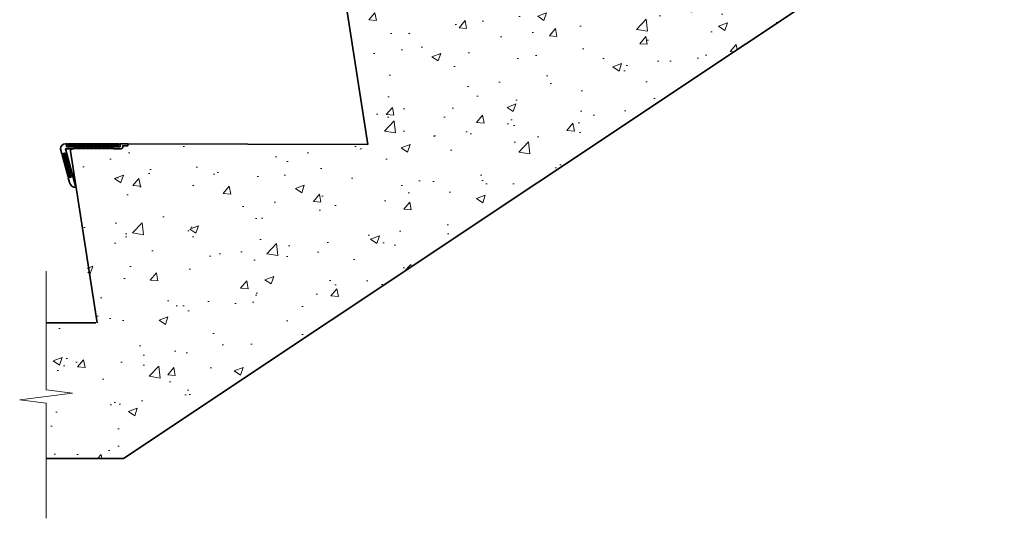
# Model space of a CAD drawing. Header units: millimetres. Extents: x -347 to 646, y -989 to 80.
# Tile 1 of 3: x -347 to 646, y -989 to -485. Entities that reach past the tile are written whole.
import ezdxf

# ---------------------------------------------------------------- set-up
doc = ezdxf.new("R2010")
doc.units = ezdxf.units.MM
for name, color, linetype, lineweight in [('FS-DETAIL', 3, 'Continuous', 35), ('FS-DETAIL-HATCH', 253, 'Continuous', 13), ('FS-DETAIL-THIN', 8, 'Continuous', 18)]:
    doc.layers.add(name, color=color, linetype=linetype, lineweight=lineweight)

# ---------------------------------------------------------------- blocks, each defined once
blk = doc.blocks.new('SMN221')
at = {"layer": 'FS-DETAIL'}
for p, q in [((27.8, 2.14), (27.8, 2.14)), ((29.28, 0.26), (29.28, 0.26))]:
    blk.add_line(p, q, dxfattribs=at)
blk.add_lwpolyline([(9.23, 0.48), (9.59, 0), (9.96, 0.48), (10.33, 0), (10.69, 0.48), (11.06, 0), (11.42, 0.48), (11.79, 0), (12.16, 0.48), (12.52, 0), (12.89, 0.48), (13.26, 0), (13.62, 0.48), (13.99, 0), (14.36, 0.48), (14.72, 0), (15.09, 0.48), (15.46, 0), (15.82, 0.48), (16.19, 0), (16.55, 0.48), (16.92, 0), (17.29, 0.48), (17.65, 0), (18.02, 0.48), (18.39, 0), (18.75, 0.48), (19.12, 0), (19.49, 0.48), (19.85, 0), (20.22, 0.48), (20.58, 0), (20.95, 0.48), (21.32, 0), (21.68, 0.48), (22.05, 0), (22.42, 0.48), (22.78, 0), (23.15, 0.48), (23.52, 0), (23.88, 0.48), (24.25, 0), (24.62, 0.48), (24.98, 0), (25.35, 0.48), (25.71, 0), (26.08, 0.48), (26.45, 0), (26.81, 0.48), (27.18, 0), (27.55, 0.48), (27.91, 0), (28.28, 0.48), (28.65, 0), (29.01, 0.48), (29.38, 0), (29.38, 0), (29.74, 0.48), (30.11, 0), (30.48, 0.48), (30.84, 0), (31.21, 0.48), (31.58, 0), (31.94, 0.48), (32.31, 0), (32.68, 0.48), (33.04, 0), (33.41, 0.48), (33.78, 0), (34.14, 0.48), (34.51, 0), (34.87, 0.48), (35.24, 0), (35.61, 0.48), (35.97, 0), (36.34, 0.48), (36.71, 0), (37.07, 0.48), (37.44, 0), (37.81, 0.48), (38.17, 0), (38.54, 0.48), (38.9, 0), (39.27, 0.48), (39.64, 0), (40, 0.48), (40.37, 0), (40.74, 0.48), (41.1, 0), (41.47, 0.48), (41.84, 0), (42.2, 0.48), (42.57, 0), (42.94, 0.48), (43.3, 0), (43.67, 0.48), (44.03, 0), (44.4, 0.48), (44.77, 0), (45.13, 0.48), (45.5, 0), (45.87, 0.48), (46.23, 0), (46.6, 0.48), (46.97, 0), (47.33, 0.48), (47.7, 0), (48.06, 0.48), (48.43, 0), (56.09, 0, 0.363366), (57.72, 1.75), (57.72, 3), (63.04, 3), (63.04, 5), (55.04, 5), (55.04, 2), (36.09, 2), (35.53, 1.44), (34.97, 2), (21.99, 2), (21.43, 1.44), (20.87, 2), (1.04, 2), (1.04, 5), (0.04, 5, 0.407474), (-4.96, -0.16), (-3.62, -5.18), (-0.72, -4.4), (5.75, -28.55), (2.85, -29.33), (4.16, -34.2, 0.338379), (10.45, -39), (0, 0), (8.13, 0), (8.49, 0.48), (8.86, 0)], format="xyb", close=True, dxfattribs=at)
at = {"layer": 'FS-DETAIL', "flags": 128}
blk.add_lwpolyline([(53.69, 4.97), (2.39, 4.97), (2.39, 3.72), (53.69, 3.72)], close=True, dxfattribs=at)
at = {"layer": 'FS-DETAIL'}
blk.add_lwpolyline([(3.78, -27.94), (-2.13, -5.92), (-3.33, -6.24), (2.57, -28.27)], close=True, dxfattribs=at)
at = {"layer": 'FS-DETAIL-THIN'}
blk.add_lwpolyline([(47.58, 2.25), (54.79, 2.25), (54.79, 4.85), (53.79, 4.85), (53.79, 3.62), (2.29, 3.62), (2.29, 4.85), (1.29, 4.85), (1.29, 2.25), (8.01, 2.25), (8.38, 2.73), (8.74, 2.25), (9.11, 2.73), (9.48, 2.25), (9.84, 2.73), (10.21, 2.25), (10.58, 2.73), (10.94, 2.25), (11.31, 2.73), (11.67, 2.25), (12.04, 2.73), (12.41, 2.25), (12.77, 2.73), (13.14, 2.25), (13.51, 2.73), (13.87, 2.25), (14.24, 2.73), (14.61, 2.25), (14.97, 2.73), (15.34, 2.25), (15.7, 2.73), (16.07, 2.25), (16.44, 2.73), (16.8, 2.25), (17.17, 2.73), (17.54, 2.25), (17.9, 2.73), (18.27, 2.25), (18.64, 2.73), (19, 2.25), (19.37, 2.73), (19.74, 2.25), (20.1, 2.73), (20.47, 2.25), (20.83, 2.73), (21.2, 2.25), (21.57, 2.73), (21.93, 2.25), (22.3, 2.73), (22.67, 2.25), (23.03, 2.73), (23.4, 2.25), (23.77, 2.73), (24.13, 2.25), (24.5, 2.73), (24.86, 2.25), (25.23, 2.73), (25.6, 2.25), (25.96, 2.73), (26.33, 2.25), (26.7, 2.73), (27.06, 2.25), (27.43, 2.73), (27.8, 2.25), (28.16, 2.73), (28.53, 2.25), (28.9, 2.73), (29.26, 2.25), (29.63, 2.73), (29.99, 2.25), (30.36, 2.73), (30.73, 2.25), (31.09, 2.73), (31.46, 2.25), (31.83, 2.73), (32.19, 2.25), (32.56, 2.73), (32.93, 2.25), (33.29, 2.73), (33.66, 2.25), (34.02, 2.73), (34.39, 2.25), (34.76, 2.73), (35.12, 2.25), (35.49, 2.73), (35.86, 2.25), (36.22, 2.73), (36.59, 2.25), (36.96, 2.73), (37.32, 2.25), (37.69, 2.73), (38.06, 2.25), (38.42, 2.73), (38.79, 2.25), (39.15, 2.73), (39.52, 2.25), (39.89, 2.73), (40.25, 2.25), (40.62, 2.73), (40.99, 2.25), (41.35, 2.73), (41.72, 2.25), (42.09, 2.73), (42.45, 2.25), (42.82, 2.73), (43.18, 2.25), (43.55, 2.73), (43.92, 2.25), (44.28, 2.73), (44.65, 2.25), (45.02, 2.73), (45.38, 2.25), (45.75, 2.73), (46.12, 2.25), (46.48, 2.73), (46.85, 2.25), (47.22, 2.73), (47.58, 2.25)], dxfattribs=at)
blk.add_lwpolyline([(-0.99, -4.58), (-3.5, -5.25), (-3.24, -6.12), (-2.05, -5.8), (3.9, -28.01), (2.71, -28.33), (2.94, -29.2), (5.46, -28.53), (5.37, -28.19), (4.81, -27.96), (5.18, -27.48), (4.62, -27.25), (4.99, -26.77), (4.43, -26.54), (4.8, -26.07), (4.24, -25.84), (4.61, -25.36), (4.05, -25.13), (4.42, -24.65), (3.86, -24.42), (4.23, -23.94), (3.67, -23.71), (4.04, -23.24), (3.48, -23), (3.85, -22.53), (3.29, -22.3), (3.66, -21.82), (3.1, -21.59), (3.47, -21.11), (2.91, -20.88), (3.28, -20.4), (2.73, -20.17), (3.09, -19.7), (2.54, -19.47), (2.9, -18.99), (2.35, -18.76), (2.71, -18.28), (2.16, -18.05), (2.52, -17.57), (1.97, -17.34), (2.33, -16.86), (1.78, -16.63), (2.14, -16.16), (1.59, -15.93), (1.95, -15.45), (1.4, -15.22), (1.76, -14.74), (1.21, -14.51), (1.57, -14.03), (1.02, -13.8), (1.38, -13.33), (0.83, -13.09), (1.19, -12.62), (0.64, -12.39), (1, -11.91), (0.45, -11.68), (0.81, -11.2), (0.26, -10.97), (0.62, -10.49), (0.07, -10.26), (0.43, -9.79), (-0.12, -9.56), (0.24, -9.08), (-0.31, -8.85), (0.05, -8.37), (-0.5, -8.14), (-0.14, -7.66), (-0.69, -7.43), (-0.32, -6.96), (-0.88, -6.72), (-0.51, -6.25), (-1.07, -6.02), (-0.7, -5.54), (-1.26, -5.31), (-0.89, -4.83)], close=True, dxfattribs=at)

msp = doc.modelspace()

# ---------------------------------------------------------------- hatches: boundary and pattern name
at = {"layer": 'FS-DETAIL-HATCH'}
h = msp.add_hatch(dxfattribs=at)
h.set_pattern_fill('AR-CONC', color=256, scale=0.5)
h.set_pattern_definition([(50, (-1249.59, 0), (91.0923, -7.9695), [9.525, -104.775]), (355, (-1249.59, 0), (-17.6217, 95.5284), [7.62, -83.8203]), (100.4514, (-1242, -0.66), (73.4706, 87.559), [8.095, -89.045]), (46.184, (-1249.59, 25.4), (135.5395, -21.021), [14.2875, -157.1625]), (96.6356, (-1238.3, 23.65), (118.702, 123.713), [12.1425, -133.568]), (351.184, (-1249.59, 25.4), (118.702, 123.713), [11.43, -125.73]), (21, (-1236.89, 19.05), (75.8072, -51.1326), [9.525, -104.775]), (326, (-1236.89, 19.05), (30.901, 92.094), [7.62, -83.82]), (71.4514, (-1230.575, 14.79), (106.7082, 40.9614), [8.095, -89.045]), (37.5, (-1249.592, 0), (1.5443, 42.2775), [0, -82.804, 0, -85.09, 0, -84.1375]), (7.5, (-1249.59, 0), (33.4098, 50.0903), [0, -48.514, 0, -80.899, 0, -32.0675]), (327.5, (-1277.913, 0), (67.7953, -2.86437), [0, -31.75, 0, -99.06, 0, -131.445]), (317.5, (-1290.613, 0), (74.0646, 12.7132), [0, -41.275, 0, -65.786, 0, -93.345])])
edge = h.paths.add_edge_path()
edge.add_line((619.557, -314.277), (592.891, -310.889))
edge.add_line((592.891, -310.889), (646.222, -304.111))
edge.add_line((646.222, -304.111), (619.557, -300.723))
edge.add_line((619.557, -300.723), (619.557, -251.5))
edge.add_line((619.557, -251.5), (308.87, -251.5))
edge.add_line((308.87, -251.5), (308.87, -256.5))
edge.add_line((308.87, -256.5), (251.62, -256.5))
edge.add_arc((251.62, -258), 1.5, 90, 189.585184)
edge.add_line((250.14, -258.25), (277.14, -431.5))
edge.add_line((277.14, -431.5), (35.87, -431.5))
edge.add_line((35.87, -431.5), (35.87, -436.5))
edge.add_line((35.87, -436.5), (-21.38, -436.5))
edge.add_arc((-21.38, -438), 1.5, 90, 189.585184)
edge.add_line((-22.86, -438.25), (4.14, -611.5))
edge.add_line((4.14, -611.5), (-238.615, -611.5))
edge.add_line((-238.615, -611.5), (-238.615, -616.5))
edge.add_line((-238.615, -616.5), (-295.865, -616.5))
edge.add_arc((-295.865, -618), 1.5, 90, 189.585184)
edge.add_line((-297.344, -618.25), (-270.345, -791.5))
edge.add_line((-270.345, -791.5), (-320.365, -791.5))
edge.add_line((-320.365, -791.5), (-320.365, -858.935))
edge.add_line((-320.365, -858.935), (-293.7, -862.323))
edge.add_line((-293.7, -862.323), (-347.031, -869.101))
edge.add_line((-347.031, -869.101), (-320.365, -872.49))
edge.add_line((-320.365, -872.49), (-320.365, -928.212))
edge.add_line((-320.365, -928.212), (-242.244, -928.212))
edge.add_line((-242.244, -928.212), (594.565, -370))
edge.add_line((594.565, -370), (619.557, -370))
edge.add_line((619.557, -370), (619.557, -314.277))

# ---------------------------------------------------------------- linework, layer by layer
at = {"layer": 'FS-DETAIL', "flags": 128}
msp.add_lwpolyline([(-320.365, -928.212), (-242.244, -928.212), (594.565, -370), (619.557, -370)], dxfattribs=at)
at = {"layer": 'FS-DETAIL'}
for points in [[(4.14, -611.5), (-22.865, -437.912, -0.456412), (-21.38, -436.2)], [(-268.86, -791.5), (-295.865, -617.912, -0.456412), (-294.38, -616.2)]]:
    msp.add_lwpolyline(points, format="xyb", dxfattribs=at)
for points in [[(-237.799, -610.651), (4.14, -611.5)], [(-320.365, -791.5), (-270.345, -791.5)]]:
    msp.add_lwpolyline(points, dxfattribs=at)
at = {"layer": 'FS-DETAIL-THIN'}
msp.add_lwpolyline([(-320.365, -988.7), (-320.365, -872.49), (-347.031, -869.101), (-293.7, -862.323), (-320.365, -858.935), (-320.365, -739.075)], dxfattribs=at)

# ---------------------------------------------------------------- block references
msp.add_blockref('SMN221', (-300.842, -615.651))

doc.saveas('drawing.dxf')
